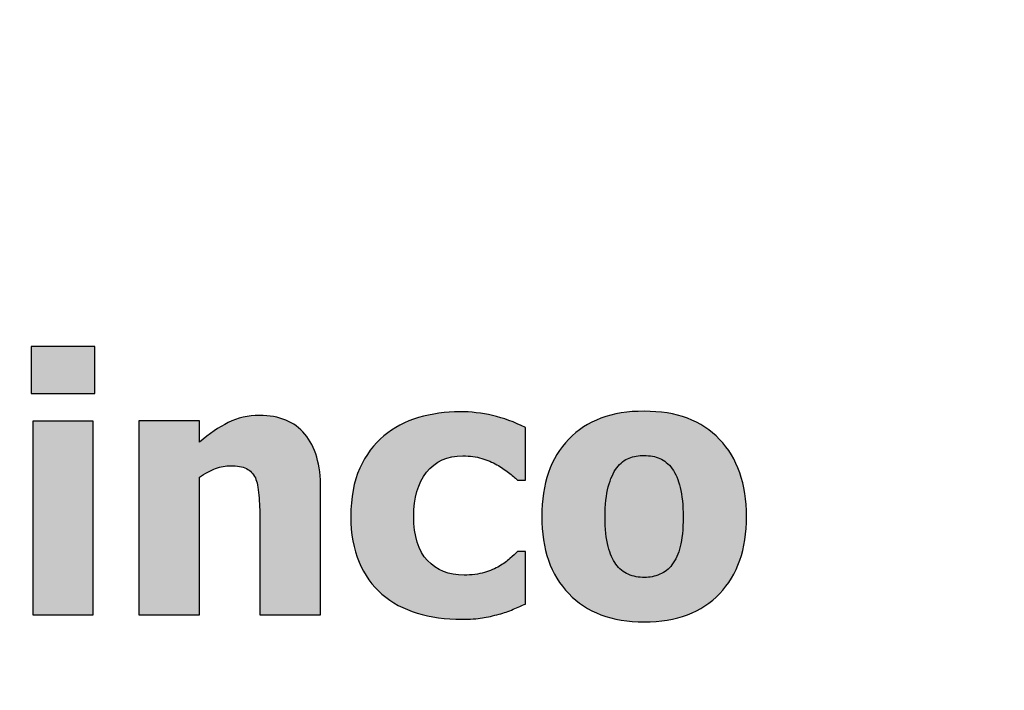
# Model space of a CAD drawing. Header units: centimetres. Extents: x -24.5 to 49.7, y -16.6 to 18.4.
# Tile 229 of 248: x 2.4 to 4.7, y 9.2 to 10.7. Entities that reach past the tile are written whole.
import ezdxf

# ---------------------------------------------------------------- set-up
doc = ezdxf.new("R2010")
doc.units = ezdxf.units.CM
doc.header["$MEASUREMENT"] = 0
doc.layers.add('layer 1', color=7, linetype='Continuous')

msp = doc.modelspace()

# ---------------------------------------------------------------- hatches: boundary and pattern name
at = {"layer": 'layer 1', "true_color": 0xe71615}
h = msp.add_hatch(color=1, dxfattribs=at)
edge = h.paths.add_edge_path()
edge.add_spline(control_points=[(2.60633, 9.87471), (2.60633, 9.87471), (2.46162, 9.87471), (2.46162, 9.87471), (2.46162, 9.87471), (2.46162, 9.9815), (2.46162, 9.9815), (2.46162, 9.9815), (2.60633, 9.9815), (2.60633, 9.9815), (2.60633, 9.9815), (2.60633, 9.87471), (2.60633, 9.87471)], knot_values=[0, 0, 0, 0, 0.25, 0.25, 0.25, 0.5, 0.5, 0.5, 0.75, 0.75, 0.75, 1, 1, 1, 1], degree=3, periodic=1)
h = msp.add_hatch(color=1, dxfattribs=at)
edge = h.paths.add_edge_path()
edge.add_spline(control_points=[(3.43866, 9.36286), (3.40174, 9.36286), (3.36795, 9.36747), (3.33742, 9.37684), (3.30674, 9.38607), (3.28028, 9.40031), (3.25762, 9.41972), (3.23536, 9.43913), (3.21799, 9.46342), (3.20564, 9.49273), (3.19316, 9.52191), (3.18691, 9.55652), (3.18691, 9.59628), (3.18691, 9.63889), (3.1937, 9.67526), (3.20713, 9.70526), (3.2207, 9.73511), (3.23903, 9.75981), (3.2621, 9.77922), (3.28435, 9.79767), (3.31055, 9.81138), (3.34054, 9.82034), (3.37067, 9.82916), (3.40202, 9.83364), (3.43458, 9.83364), (3.45928, 9.83364), (3.48385, 9.83079), (3.50855, 9.82509), (3.53325, 9.81939), (3.55795, 9.8103), (3.58292, 9.79781), (3.58292, 9.79781), (3.58292, 9.67852), (3.58292, 9.67852), (3.58292, 9.67852), (3.565, 9.67852), (3.565, 9.67852), (3.55944, 9.68381), (3.55265, 9.68965), (3.54451, 9.69603), (3.5365, 9.7024), (3.52768, 9.70824), (3.51818, 9.71354), (3.508, 9.7191), (3.4966, 9.72385), (3.48398, 9.72765), (3.47123, 9.73158), (3.45698, 9.73348), (3.44137, 9.73348), (3.40581, 9.73348), (3.3784, 9.72113), (3.35886, 9.6963), (3.33945, 9.67146), (3.32968, 9.63821), (3.32968, 9.59628), (3.32968, 9.5515), (3.34013, 9.51797), (3.3609, 9.49599), (3.38166, 9.47401), (3.40934, 9.46301), (3.44381, 9.46301), (3.46132, 9.46301), (3.47666, 9.46505), (3.48996, 9.46899), (3.50312, 9.47292), (3.51452, 9.47781), (3.52402, 9.48337), (3.53338, 9.48893), (3.54125, 9.49463), (3.5479, 9.5006), (3.55456, 9.50658), (3.56025, 9.512), (3.565, 9.51676), (3.565, 9.51676), (3.58292, 9.51676), (3.58292, 9.51676), (3.58292, 9.51676), (3.58292, 9.39747), (3.58292, 9.39747), (3.57491, 9.39407), (3.56582, 9.39), (3.55523, 9.38552), (3.54478, 9.38104), (3.5342, 9.37725), (3.52334, 9.37439), (3.50977, 9.37073), (3.49715, 9.36788), (3.48534, 9.36585), (3.47354, 9.36381), (3.45793, 9.36286), (3.43866, 9.36286)], knot_values=[0, 0, 0, 0, 0.0333333, 0.0333333, 0.0333333, 0.0666667, 0.0666667, 0.0666667, 0.1, 0.1, 0.1, 0.1333333, 0.1333333, 0.1333333, 0.1666667, 0.1666667, 0.1666667, 0.2, 0.2, 0.2, 0.2333333, 0.2333333, 0.2333333, 0.2666667, 0.2666667, 0.2666667, 0.3, 0.3, 0.3, 0.3333333, 0.3333333, 0.3333333, 0.3666667, 0.3666667, 0.3666667, 0.4, 0.4, 0.4, 0.4333333, 0.4333333, 0.4333333, 0.4666667, 0.4666667, 0.4666667, 0.5, 0.5, 0.5, 0.5333333, 0.5333333, 0.5333333, 0.5666667, 0.5666667, 0.5666667, 0.6, 0.6, 0.6, 0.6333333, 0.6333333, 0.6333333, 0.6666667, 0.6666667, 0.6666667, 0.7, 0.7, 0.7, 0.7333333, 0.7333333, 0.7333333, 0.7666667, 0.7666667, 0.7666667, 0.8, 0.8, 0.8, 0.8333333, 0.8333333, 0.8333333, 0.8666667, 0.8666667, 0.8666667, 0.9, 0.9, 0.9, 0.9333333, 0.9333333, 0.9333333, 0.9666667, 0.9666667, 0.9666667, 1, 1, 1, 1], degree=3, periodic=1)
h = msp.add_hatch(color=1, dxfattribs=at)
edge = h.paths.add_edge_path()
edge.add_spline(control_points=[(4.08451, 9.59585), (4.08451, 9.5218), (4.06429, 9.4636), (4.02385, 9.42098), (3.98341, 9.37849), (3.9263, 9.35718), (3.85239, 9.35718), (3.77889, 9.35718), (3.72192, 9.37849), (3.68121, 9.42098), (3.6405, 9.4636), (3.62014, 9.5218), (3.62014, 9.59585), (3.62014, 9.67058), (3.6405, 9.72906), (3.68121, 9.77141), (3.72192, 9.81362), (3.77889, 9.83479), (3.85239, 9.83479), (3.92603, 9.83479), (3.98314, 9.81348), (4.02371, 9.771), (4.06429, 9.72837), (4.08451, 9.67003), (4.08451, 9.59585)], knot_values=[0, 0, 0, 0, 0.125, 0.125, 0.125, 0.25, 0.25, 0.25, 0.375, 0.375, 0.375, 0.5, 0.5, 0.5, 0.625, 0.625, 0.625, 0.75, 0.75, 0.75, 0.875, 0.875, 0.875, 1, 1, 1, 1], degree=3, periodic=1)
h = msp.add_hatch(color=1, dxfattribs=at)
edge = h.paths.add_edge_path()
edge.add_spline(control_points=[(2.60232, 9.37292), (2.60232, 9.37292), (2.4655, 9.37292), (2.4655, 9.37292), (2.4655, 9.37292), (2.4655, 9.8121), (2.4655, 9.8121), (2.4655, 9.8121), (2.60232, 9.8121), (2.60232, 9.8121), (2.60232, 9.8121), (2.60232, 9.37292), (2.60232, 9.37292)], knot_values=[0, 0, 0, 0, 0.25, 0.25, 0.25, 0.5, 0.5, 0.5, 0.75, 0.75, 0.75, 1, 1, 1, 1], degree=3, periodic=1)
h = msp.add_hatch(color=1, dxfattribs=at)
edge = h.paths.add_edge_path()
edge.add_spline(control_points=[(3.1185, 9.37292), (3.1185, 9.37292), (2.98054, 9.37292), (2.98054, 9.37292), (2.98054, 9.37292), (2.98054, 9.59128), (2.98054, 9.59128), (2.98054, 9.60894), (2.97988, 9.62674), (2.9784, 9.6444), (2.97693, 9.66193), (2.97426, 9.67504), (2.97038, 9.68334), (2.96569, 9.69324), (2.95887, 9.70033), (2.9499, 9.70475), (2.94107, 9.70903), (2.92916, 9.71117), (2.91431, 9.71117), (2.90307, 9.71117), (2.8917, 9.70903), (2.88019, 9.70488), (2.86869, 9.70073), (2.85638, 9.69404), (2.84326, 9.68494), (2.84326, 9.68494), (2.84326, 9.37292), (2.84326, 9.37292), (2.84326, 9.37292), (2.70611, 9.37292), (2.70611, 9.37292), (2.70611, 9.37292), (2.70611, 9.81313), (2.70611, 9.81313), (2.70611, 9.81313), (2.84326, 9.81313), (2.84326, 9.81313), (2.84326, 9.81313), (2.84326, 9.76456), (2.84326, 9.76456), (2.86574, 9.78356), (2.88768, 9.79854), (2.90896, 9.80925), (2.93024, 9.81995), (2.95378, 9.8253), (2.97974, 9.8253), (3.0247, 9.8253), (3.05909, 9.81112), (3.08277, 9.78276), (3.10659, 9.75439), (3.1185, 9.71331), (3.1185, 9.65952), (3.1185, 9.65952), (3.1185, 9.37292), (3.1185, 9.37292)], knot_values=[0, 0, 0, 0, 0.0555556, 0.0555556, 0.0555556, 0.1111111, 0.1111111, 0.1111111, 0.1666667, 0.1666667, 0.1666667, 0.2222222, 0.2222222, 0.2222222, 0.2777778, 0.2777778, 0.2777778, 0.3333333, 0.3333333, 0.3333333, 0.3888889, 0.3888889, 0.3888889, 0.4444444, 0.4444444, 0.4444444, 0.5, 0.5, 0.5, 0.5555556, 0.5555556, 0.5555556, 0.6111111, 0.6111111, 0.6111111, 0.6666667, 0.6666667, 0.6666667, 0.7222222, 0.7222222, 0.7222222, 0.7777778, 0.7777778, 0.7777778, 0.8333333, 0.8333333, 0.8333333, 0.8888889, 0.8888889, 0.8888889, 0.9444444, 0.9444444, 0.9444444, 1, 1, 1, 1], degree=3, periodic=1)
h = msp.add_hatch(color=1, dxfattribs=at)
edge = h.paths.add_edge_path()
edge.add_spline(control_points=[(3.94078, 9.59503), (3.94078, 9.62167), (3.9386, 9.64394), (3.93422, 9.6617), (3.92972, 9.67946), (3.9237, 9.69367), (3.91592, 9.70432), (3.90772, 9.71553), (3.8983, 9.72331), (3.88791, 9.72782), (3.87753, 9.73219), (3.86564, 9.73438), (3.85239, 9.73438), (3.83982, 9.73438), (3.82848, 9.73247), (3.81824, 9.72851), (3.80812, 9.72468), (3.79884, 9.7173), (3.79023, 9.70637), (3.7823, 9.69599), (3.77588, 9.68164), (3.7711, 9.66347), (3.76632, 9.6453), (3.76386, 9.62249), (3.76386, 9.59503), (3.76386, 9.56743), (3.76618, 9.5453), (3.77069, 9.52822), (3.7752, 9.51128), (3.78108, 9.49776), (3.78832, 9.48765), (3.7957, 9.47727), (3.80512, 9.46961), (3.81632, 9.46483), (3.82753, 9.46005), (3.83996, 9.45759), (3.85348, 9.45759), (3.86469, 9.45759), (3.87616, 9.46005), (3.88778, 9.46483), (3.89939, 9.46961), (3.90868, 9.47685), (3.91551, 9.48642), (3.92384, 9.49789), (3.93013, 9.51169), (3.93436, 9.52795), (3.9386, 9.54407), (3.94078, 9.56648), (3.94078, 9.59503)], knot_values=[0, 0, 0, 0, 0.0625, 0.0625, 0.0625, 0.125, 0.125, 0.125, 0.1875, 0.1875, 0.1875, 0.25, 0.25, 0.25, 0.3125, 0.3125, 0.3125, 0.375, 0.375, 0.375, 0.4375, 0.4375, 0.4375, 0.5, 0.5, 0.5, 0.5625, 0.5625, 0.5625, 0.625, 0.625, 0.625, 0.6875, 0.6875, 0.6875, 0.75, 0.75, 0.75, 0.8125, 0.8125, 0.8125, 0.875, 0.875, 0.875, 0.9375, 0.9375, 0.9375, 1, 1, 1, 1], degree=3, periodic=1)

# ---------------------------------------------------------------- linework, layer by layer
at = {"layer": 'layer 1', "color": 1, "lineweight": 0}
msp.add_open_spline([(24.98821, 18.39808), (24.98821, 18.39808), (24.98821, -16.60193), (24.98821, -16.60193), (24.98821, -16.60193), (-24.51772, -16.60193), (-24.51772, -16.60193), (-24.51772, -16.60193), (-24.51772, 18.39808), (-24.51772, 18.39808), (-24.51772, 18.39808), (24.98821, 18.39808), (24.98821, 18.39808)], degree=3, knots=[0, 0, 0, 0, 0.25, 0.25, 0.25, 0.5, 0.5, 0.5, 0.75, 0.75, 0.75, 1, 1, 1, 1], dxfattribs=at)
at = {"layer": 'layer 1', "color": 5, "lineweight": 0}
msp.add_open_spline([(-23.26688, 17.18067), (-23.26688, 17.18067), (-23.26688, -15.60944), (-23.26688, -15.60944), (-23.26688, -15.60944), (23.98644, -15.60944), (23.98644, -15.60944)], degree=3, knots=[0, 0, 0, 0, 0.5, 0.5, 0.5, 1, 1, 1, 1], dxfattribs=at)
at = {"layer": 'layer 1', "color": 1}
for points, knots in [([(2.60633, 9.87471), (2.60633, 9.87471), (2.46162, 9.87471), (2.46162, 9.87471), (2.46162, 9.87471), (2.46162, 9.9815), (2.46162, 9.9815), (2.46162, 9.9815), (2.60633, 9.9815), (2.60633, 9.9815), (2.60633, 9.9815), (2.60633, 9.87471), (2.60633, 9.87471)], [0, 0, 0, 0, 0.25, 0.25, 0.25, 0.5, 0.5, 0.5, 0.75, 0.75, 0.75, 1, 1, 1, 1]), ([(3.43866, 9.36286), (3.40174, 9.36286), (3.36795, 9.36747), (3.33742, 9.37684), (3.30674, 9.38607), (3.28028, 9.40031), (3.25762, 9.41972), (3.23536, 9.43913), (3.21799, 9.46342), (3.20564, 9.49273), (3.19316, 9.52191), (3.18691, 9.55652), (3.18691, 9.59628), (3.18691, 9.63889), (3.1937, 9.67526), (3.20713, 9.70526), (3.2207, 9.73511), (3.23903, 9.75981), (3.2621, 9.77922), (3.28435, 9.79767), (3.31055, 9.81138), (3.34054, 9.82034), (3.37067, 9.82916), (3.40202, 9.83364), (3.43458, 9.83364), (3.45928, 9.83364), (3.48385, 9.83079), (3.50855, 9.82509), (3.53325, 9.81939), (3.55795, 9.8103), (3.58292, 9.79781), (3.58292, 9.79781), (3.58292, 9.67852), (3.58292, 9.67852), (3.58292, 9.67852), (3.565, 9.67852), (3.565, 9.67852), (3.55944, 9.68381), (3.55265, 9.68965), (3.54451, 9.69603), (3.5365, 9.7024), (3.52768, 9.70824), (3.51818, 9.71354), (3.508, 9.7191), (3.4966, 9.72385), (3.48398, 9.72765), (3.47123, 9.73158), (3.45698, 9.73348), (3.44137, 9.73348), (3.40581, 9.73348), (3.3784, 9.72113), (3.35886, 9.6963), (3.33945, 9.67146), (3.32968, 9.63821), (3.32968, 9.59628), (3.32968, 9.5515), (3.34013, 9.51797), (3.3609, 9.49599), (3.38166, 9.47401), (3.40934, 9.46301), (3.44381, 9.46301), (3.46132, 9.46301), (3.47666, 9.46505), (3.48996, 9.46899), (3.50312, 9.47292), (3.51452, 9.47781), (3.52402, 9.48337), (3.53338, 9.48893), (3.54125, 9.49463), (3.5479, 9.5006), (3.55456, 9.50658), (3.56025, 9.512), (3.565, 9.51676), (3.565, 9.51676), (3.58292, 9.51676), (3.58292, 9.51676), (3.58292, 9.51676), (3.58292, 9.39747), (3.58292, 9.39747), (3.57491, 9.39407), (3.56582, 9.39), (3.55523, 9.38552), (3.54478, 9.38104), (3.5342, 9.37725), (3.52334, 9.37439), (3.50977, 9.37073), (3.49715, 9.36788), (3.48534, 9.36585), (3.47354, 9.36381), (3.45793, 9.36286), (3.43866, 9.36286)], [0, 0, 0, 0, 0.0333333, 0.0333333, 0.0333333, 0.0666667, 0.0666667, 0.0666667, 0.1, 0.1, 0.1, 0.1333333, 0.1333333, 0.1333333, 0.1666667, 0.1666667, 0.1666667, 0.2, 0.2, 0.2, 0.2333333, 0.2333333, 0.2333333, 0.2666667, 0.2666667, 0.2666667, 0.3, 0.3, 0.3, 0.3333333, 0.3333333, 0.3333333, 0.3666667, 0.3666667, 0.3666667, 0.4, 0.4, 0.4, 0.4333333, 0.4333333, 0.4333333, 0.4666667, 0.4666667, 0.4666667, 0.5, 0.5, 0.5, 0.5333333, 0.5333333, 0.5333333, 0.5666667, 0.5666667, 0.5666667, 0.6, 0.6, 0.6, 0.6333333, 0.6333333, 0.6333333, 0.6666667, 0.6666667, 0.6666667, 0.7, 0.7, 0.7, 0.7333333, 0.7333333, 0.7333333, 0.7666667, 0.7666667, 0.7666667, 0.8, 0.8, 0.8, 0.8333333, 0.8333333, 0.8333333, 0.8666667, 0.8666667, 0.8666667, 0.9, 0.9, 0.9, 0.9333333, 0.9333333, 0.9333333, 0.9666667, 0.9666667, 0.9666667, 1, 1, 1, 1]), ([(4.08451, 9.59585), (4.08451, 9.5218), (4.06429, 9.4636), (4.02385, 9.42098), (3.98341, 9.37849), (3.9263, 9.35718), (3.85239, 9.35718), (3.77889, 9.35718), (3.72192, 9.37849), (3.68121, 9.42098), (3.6405, 9.4636), (3.62014, 9.5218), (3.62014, 9.59585), (3.62014, 9.67058), (3.6405, 9.72906), (3.68121, 9.77141), (3.72192, 9.81362), (3.77889, 9.83479), (3.85239, 9.83479), (3.92603, 9.83479), (3.98314, 9.81348), (4.02371, 9.771), (4.06429, 9.72837), (4.08451, 9.67003), (4.08451, 9.59585)], [0, 0, 0, 0, 0.125, 0.125, 0.125, 0.25, 0.25, 0.25, 0.375, 0.375, 0.375, 0.5, 0.5, 0.5, 0.625, 0.625, 0.625, 0.75, 0.75, 0.75, 0.875, 0.875, 0.875, 1, 1, 1, 1]), ([(2.60232, 9.37292), (2.60232, 9.37292), (2.4655, 9.37292), (2.4655, 9.37292), (2.4655, 9.37292), (2.4655, 9.8121), (2.4655, 9.8121), (2.4655, 9.8121), (2.60232, 9.8121), (2.60232, 9.8121), (2.60232, 9.8121), (2.60232, 9.37292), (2.60232, 9.37292)], [0, 0, 0, 0, 0.25, 0.25, 0.25, 0.5, 0.5, 0.5, 0.75, 0.75, 0.75, 1, 1, 1, 1]), ([(3.1185, 9.37292), (3.1185, 9.37292), (2.98054, 9.37292), (2.98054, 9.37292), (2.98054, 9.37292), (2.98054, 9.59128), (2.98054, 9.59128), (2.98054, 9.60894), (2.97988, 9.62674), (2.9784, 9.6444), (2.97693, 9.66193), (2.97426, 9.67504), (2.97038, 9.68334), (2.96569, 9.69324), (2.95887, 9.70033), (2.9499, 9.70475), (2.94107, 9.70903), (2.92916, 9.71117), (2.91431, 9.71117), (2.90307, 9.71117), (2.8917, 9.70903), (2.88019, 9.70488), (2.86869, 9.70073), (2.85638, 9.69404), (2.84326, 9.68494), (2.84326, 9.68494), (2.84326, 9.37292), (2.84326, 9.37292), (2.84326, 9.37292), (2.70611, 9.37292), (2.70611, 9.37292), (2.70611, 9.37292), (2.70611, 9.81313), (2.70611, 9.81313), (2.70611, 9.81313), (2.84326, 9.81313), (2.84326, 9.81313), (2.84326, 9.81313), (2.84326, 9.76456), (2.84326, 9.76456), (2.86574, 9.78356), (2.88768, 9.79854), (2.90896, 9.80925), (2.93024, 9.81995), (2.95378, 9.8253), (2.97974, 9.8253), (3.0247, 9.8253), (3.05909, 9.81112), (3.08277, 9.78276), (3.10659, 9.75439), (3.1185, 9.71331), (3.1185, 9.65952), (3.1185, 9.65952), (3.1185, 9.37292), (3.1185, 9.37292)], [0, 0, 0, 0, 0.0555556, 0.0555556, 0.0555556, 0.1111111, 0.1111111, 0.1111111, 0.1666667, 0.1666667, 0.1666667, 0.2222222, 0.2222222, 0.2222222, 0.2777778, 0.2777778, 0.2777778, 0.3333333, 0.3333333, 0.3333333, 0.3888889, 0.3888889, 0.3888889, 0.4444444, 0.4444444, 0.4444444, 0.5, 0.5, 0.5, 0.5555556, 0.5555556, 0.5555556, 0.6111111, 0.6111111, 0.6111111, 0.6666667, 0.6666667, 0.6666667, 0.7222222, 0.7222222, 0.7222222, 0.7777778, 0.7777778, 0.7777778, 0.8333333, 0.8333333, 0.8333333, 0.8888889, 0.8888889, 0.8888889, 0.9444444, 0.9444444, 0.9444444, 1, 1, 1, 1]), ([(3.94078, 9.59503), (3.94078, 9.62167), (3.9386, 9.64394), (3.93422, 9.6617), (3.92972, 9.67946), (3.9237, 9.69367), (3.91592, 9.70432), (3.90772, 9.71553), (3.8983, 9.72331), (3.88791, 9.72782), (3.87753, 9.73219), (3.86564, 9.73438), (3.85239, 9.73438), (3.83982, 9.73438), (3.82848, 9.73247), (3.81824, 9.72851), (3.80812, 9.72468), (3.79884, 9.7173), (3.79023, 9.70637), (3.7823, 9.69599), (3.77588, 9.68164), (3.7711, 9.66347), (3.76632, 9.6453), (3.76386, 9.62249), (3.76386, 9.59503), (3.76386, 9.56743), (3.76618, 9.5453), (3.77069, 9.52822), (3.7752, 9.51128), (3.78108, 9.49776), (3.78832, 9.48765), (3.7957, 9.47727), (3.80512, 9.46961), (3.81632, 9.46483), (3.82753, 9.46005), (3.83996, 9.45759), (3.85348, 9.45759), (3.86469, 9.45759), (3.87616, 9.46005), (3.88778, 9.46483), (3.89939, 9.46961), (3.90868, 9.47685), (3.91551, 9.48642), (3.92384, 9.49789), (3.93013, 9.51169), (3.93436, 9.52795), (3.9386, 9.54407), (3.94078, 9.56648), (3.94078, 9.59503)], [0, 0, 0, 0, 0.0625, 0.0625, 0.0625, 0.125, 0.125, 0.125, 0.1875, 0.1875, 0.1875, 0.25, 0.25, 0.25, 0.3125, 0.3125, 0.3125, 0.375, 0.375, 0.375, 0.4375, 0.4375, 0.4375, 0.5, 0.5, 0.5, 0.5625, 0.5625, 0.5625, 0.625, 0.625, 0.625, 0.6875, 0.6875, 0.6875, 0.75, 0.75, 0.75, 0.8125, 0.8125, 0.8125, 0.875, 0.875, 0.875, 0.9375, 0.9375, 0.9375, 1, 1, 1, 1])]:
    msp.add_open_spline(points, degree=3, knots=knots, dxfattribs=at)

doc.saveas('drawing.dxf')
